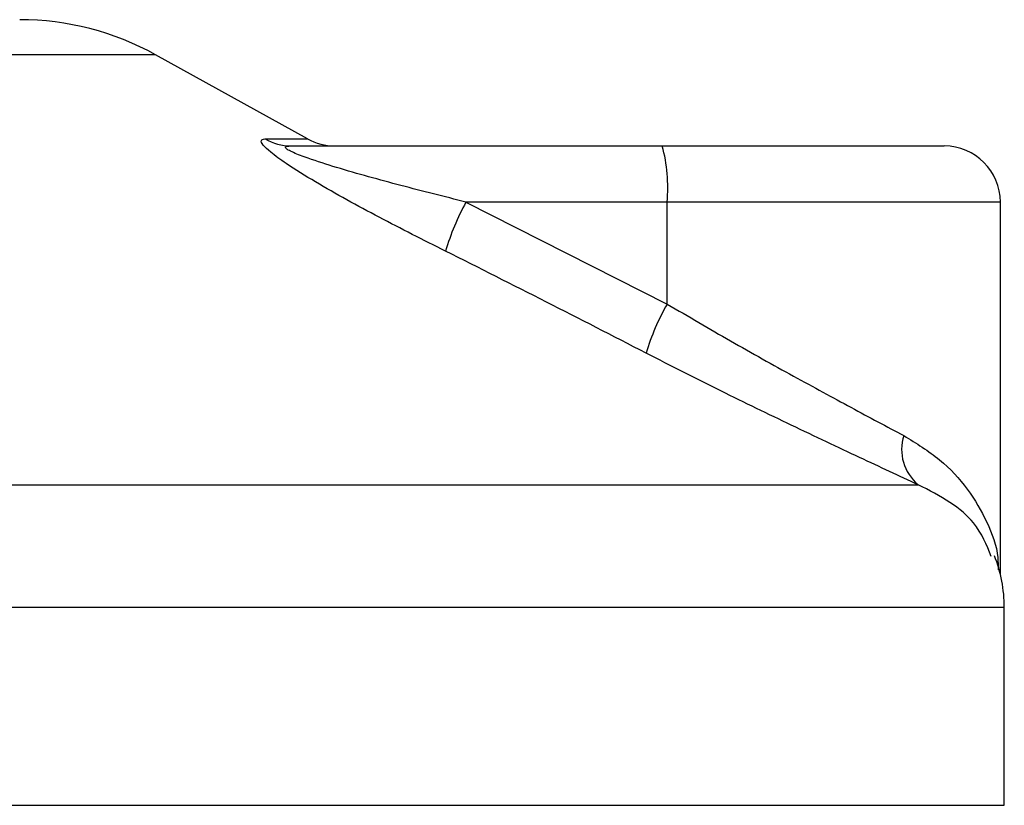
# Model space of a CAD drawing. Header units: millimetres. Extents: x 0 to 420, y 0 to 297.
# Tile 43 of 80: x 290.54 to 292.29, y 194.48 to 195.88. Entities that reach past the tile are written whole.
import ezdxf

# ---------------------------------------------------------------- set-up
doc = ezdxf.new("R2010")
doc.units = ezdxf.units.MM

msp = doc.modelspace()

# ---------------------------------------------------------------- linework, layer by layer
at = {"color": 7, "linetype": 'Continuous', "lineweight": 25}
for p, q in [((290.77869, 195.8181), (288.80262, 195.8181)), ((291.0493, 195.66822), (290.77869, 195.8181)), ((290.97407, 195.66822), (291.0493, 195.66822)), ((291.01963, 195.6557), (291.68138, 195.6557)), ((291.68138, 195.6557), (292.18369, 195.6557)), ((291.33151, 195.5557), (291.69005, 195.37402)), ((291.69005, 195.5557), (291.33151, 195.5557)), ((291.69005, 195.37402), (291.69005, 195.5557)), ((292.28369, 195.5557), (291.69005, 195.5557)), ((292.28369, 194.89199), (292.28369, 195.5557)), ((287.53838, 195.05208), (292.13713, 195.05208)), ((292.29066, 194.83338), (287.30007, 194.83338)), ((292.29066, 194.4807), (292.29066, 194.83338)), ((287.29066, 194.4807), (292.29066, 194.4807))]:
    msp.add_line(p, q, dxfattribs=at)
for centre, radius, start, end in [((290.53644, 195.3807), 0.5, 61.02029, 90), ((291.01978, 195.74538), 0.08968, 239.35943, 269.90333), ((291.09775, 195.7557), 0.1, 241.02029, 270), ((291.39522, 195.58051), 0.29587, 355.18945, 14.72175), ((292.18369, 195.5557), 0.1, 0, 90), ((291.72769, 195.33987), 0.45116, 151.4197, 163.47164), ((292.05783, 195.16394), 0.42355, 150.26469, 163.17457), ((292.18937, 195.11483), 0.08165, 162.36927, 230.22023), ((292.04066, 194.83338), 0.25, 0, 21.63476)]:
    msp.add_arc(centre, radius, start, end, dxfattribs=at)
for points, knots in [([(291.29517, 195.46822), (291.25562, 195.48813), (291.17676, 195.52783), (291.08004, 195.58102), (291.01569, 195.6207), (290.9843, 195.64336), (290.9687, 195.65802), (290.9654, 195.66631), (290.97006, 195.66817), (290.97372, 195.66822), (290.97407, 195.66822)], [0, 0, 0, 0, 0.2791688, 0.5566156, 0.6991027, 0.7915598, 0.8614835, 0.9308082, 0.9932657, 1, 1, 1, 1]), ([(291.33151, 195.5557), (291.29289, 195.56535), (291.21578, 195.58463), (291.1211, 195.61085), (291.05694, 195.631), (291.02787, 195.64186), (291.01618, 195.64759), (291.01143, 195.65075), (291.00963, 195.65291), (291.01075, 195.65482), (291.01424, 195.65553), (291.01784, 195.65569), (291.01921, 195.6557), (291.01963, 195.6557)], [0, 0, 0, 0, 0.31464616, 0.62840009, 0.77235872, 0.85323352, 0.88961618, 0.90401929, 0.93050293, 0.94919561, 0.98218076, 0.99463589, 1, 1, 1, 1]), ([(291.65241, 195.28654), (291.59329, 195.317), (291.47453, 195.37817), (291.35513, 195.43812), (291.29517, 195.46822)], [0, 0, 0, 0, 0.497852, 1, 1, 1, 1]), ([(291.69005, 195.37402), (291.72779, 195.35188), (291.80426, 195.30703), (291.91501, 195.24533), (292.021, 195.1878), (292.08104, 195.15581), (292.11156, 195.13956)], [0, 0, 0, 0, 0.2465936, 0.4996913, 0.7457356, 1, 1, 1, 1]), ([(292.13713, 195.05208), (292.10334, 195.06773), (292.03457, 195.09959), (291.91393, 195.15652), (291.78518, 195.21887), (291.69707, 195.26377), (291.65241, 195.28654)], [0, 0, 0, 0, 0.2463531, 0.5014676, 0.7472632, 1, 1, 1, 1]), ([(292.11156, 195.13956), (292.13376, 195.1258), (292.1788, 195.09791), (292.22748, 195.04458), (292.26118, 194.98554), (292.27973, 194.93676), (292.27961, 194.90771), (292.27958, 194.90052)], [0, 0, 0, 0, 0.22272092, 0.4517881, 0.6846122, 0.92196036, 1, 1, 1, 1]), ([(292.26723, 194.92406), (292.25924, 194.94456), (292.24568, 194.97935), (292.1961, 195.02199), (292.15691, 195.04199), (292.13713, 195.05208)], [0, 0, 0, 0, 0.4154015, 0.7049893, 1, 1, 1, 1])]:
    msp.add_open_spline(points, degree=3, knots=knots, dxfattribs=at)

doc.saveas('drawing.dxf')
